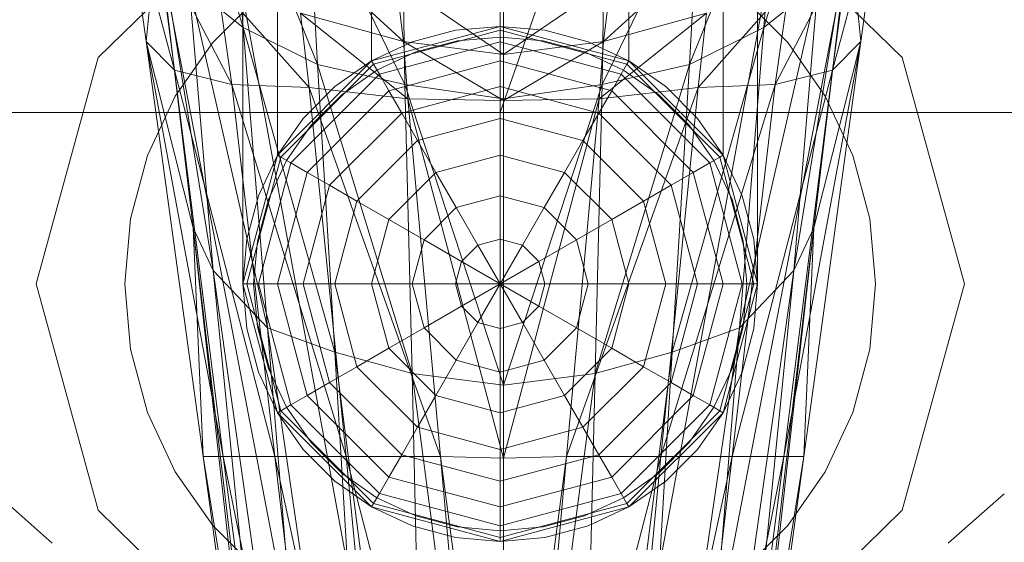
# Model space of a CAD drawing. Header units: metres. Extents: x 391.1 to 427.5, y 12.7 to 28.4.
# Tile 201 of 240: x 411.9763 to 412.0452, y 23.9879 to 24.0244. Entities that reach past the tile are written whole.
import ezdxf

# ---------------------------------------------------------------- set-up
doc = ezdxf.new("R2010")
doc.units = ezdxf.units.M
doc.layers.add('02_MOBILIARIO', color=7, linetype='Continuous', lineweight=18)
doc.layers.add('A-DETL-____-MBND', color=7, linetype='Continuous', lineweight=18)

# ---------------------------------------------------------------- blocks, each defined once
blk = doc.blocks.new('Family - Rentamans PS-1-153528-01_ENLLUMENAT_PS1')
at = {"layer": 'A-DETL-____-MBND', "color": 253, "true_color": 0xaaaaaa}
for p, q in [((0.218497, 0.265), (0.182758, 0.162272)), ((0.182758, 0.162272), (0.182758, 0.265)), ((0.164758, 0.150299), (0.164758, 0.245)), ((0.16717, 0.159299), (0.16717, 0.245)), ((0.16717, 0.159299), (0.16717, 0.245)), ((0.173758, 0.165887), (0.173758, 0.245)), ((0.173758, 0.165887), (0.173758, 0.245)), ((0.182758, 0.168299), (0.182758, 0.245)), ((0.182758, 0.168299), (0.182758, 0.245)), ((0.191758, 0.165887), (0.191758, 0.245)), ((0.191758, 0.165887), (0.191758, 0.245)), ((0.198347, 0.245), (0.198347, 0.159299)), ((0.198347, 0.159299), (0.198347, 0.245)), ((0.200758, 0.150299), (0.200758, 0.245)), ((0.164787, 0.168229), (0.159486, 0.185229)), ((0.206486, 0.185229), (0.201186, 0.168229)), ((0.162486, 0.182729), (0.172787, 0.126729)), ((0.162486, 0.182729), (0.172787, 0.126729)), ((0.193186, 0.126729), (0.203486, 0.182729)), ((0.193186, 0.126729), (0.203486, 0.182729)), ((0.169986, 0.165628), (0.163686, 0.181229)), ((0.164787, 0.168229), (0.163686, 0.181229)), ((0.202287, 0.181229), (0.195986, 0.165628)), ((0.202287, 0.181229), (0.201186, 0.168229)), ((0.167986, 0.126428), (0.157986, 0.178428)), ((0.157986, 0.178428), (0.167986, 0.126428)), ((0.207986, 0.178428), (0.197986, 0.126428)), ((0.207986, 0.178428), (0.197986, 0.126428)), ((0.166524, 0.177701), (0.154641, 0.166119)), ((0.154641, 0.166119), (0.166524, 0.177701)), ((0.157986, 0.167229), (0.156486, 0.178229)), ((0.159986, 0.165229), (0.156486, 0.178229)), ((0.176087, 0.164229), (0.169287, 0.178229)), ((0.169986, 0.165628), (0.169287, 0.178229)), ((0.196686, 0.178229), (0.189886, 0.164229)), ((0.195986, 0.165628), (0.196686, 0.178229)), ((0.198992, 0.177701), (0.210876, 0.166119)), ((0.210876, 0.166119), (0.198992, 0.177701)), ((0.205986, 0.165229), (0.209486, 0.178229)), ((0.209486, 0.178229), (0.207986, 0.167229)), ((0.176087, 0.164229), (0.175886, 0.176528)), ((0.189886, 0.164229), (0.190087, 0.176528)), ((0.182986, 0.163229), (0.182986, 0.175628)), ((0.157986, 0.167229), (0.158787, 0.175229)), ((0.162686, 0.151229), (0.158787, 0.175229)), ((0.161287, 0.154229), (0.158787, 0.175229)), ((0.207186, 0.175229), (0.203287, 0.151229)), ((0.207186, 0.175229), (0.204686, 0.154229)), ((0.207986, 0.167229), (0.207186, 0.175229)), ((0.159986, 0.165229), (0.158787, 0.174229)), ((0.163986, 0.164229), (0.158787, 0.174229)), ((0.168386, 0.174229), (0.175986, 0.167229)), ((0.197587, 0.174229), (0.189986, 0.167229)), ((0.201986, 0.164229), (0.207186, 0.174229)), ((0.207186, 0.174229), (0.205986, 0.165229)), ((0.164787, 0.168229), (0.160986, 0.171229)), ((0.166486, 0.147229), (0.160986, 0.171229)), ((0.162686, 0.151229), (0.160986, 0.171229)), ((0.163986, 0.164229), (0.162986, 0.171229)), ((0.169386, 0.164028), (0.162986, 0.171229)), ((0.175486, 0.171428), (0.182986, 0.166328)), ((0.175486, 0.171428), (0.175986, 0.167229)), ((0.190486, 0.171428), (0.182986, 0.166328)), ((0.190486, 0.171428), (0.189986, 0.167229)), ((0.196587, 0.164028), (0.202986, 0.171229)), ((0.204986, 0.171229), (0.199486, 0.147229)), ((0.204986, 0.171229), (0.201186, 0.168229)), ((0.202986, 0.171229), (0.201986, 0.164229)), ((0.203287, 0.151229), (0.204986, 0.171229)), ((0.162649, 0.167172), (0.165885, 0.170407)), ((0.162649, 0.167172), (0.165885, 0.170407)), ((0.199631, 0.170407), (0.202867, 0.167172)), ((0.199631, 0.170407), (0.202867, 0.167172)), ((0.182986, 0.169828), (0.182986, 0.166328)), ((0.175986, 0.167229), (0.168787, 0.169229)), ((0.168787, 0.169229), (0.176287, 0.163229)), ((0.168787, 0.169229), (0.169386, 0.164028)), ((0.197186, 0.169229), (0.189686, 0.163229)), ((0.189986, 0.167229), (0.197186, 0.169229)), ((0.197186, 0.169229), (0.196587, 0.164028)), ((0.169986, 0.165628), (0.164787, 0.168229)), ((0.171186, 0.145528), (0.164787, 0.168229)), ((0.166486, 0.147229), (0.164787, 0.168229)), ((0.173758, 0.165887), (0.182758, 0.168299)), ((0.173758, 0.165887), (0.182758, 0.168299)), ((0.182758, 0.168299), (0.173758, 0.165887)), ((0.173758, 0.165887), (0.182758, 0.168299)), ((0.182758, 0.168025), (0.173895, 0.16565)), ((0.179632, 0.168025), (0.176602, 0.167213)), ((0.176602, 0.167213), (0.179632, 0.168025)), ((0.182758, 0.168299), (0.179632, 0.168025)), ((0.179632, 0.168025), (0.182758, 0.168299)), ((0.182758, 0.168025), (0.182758, 0.168299)), ((0.182758, 0.168299), (0.191758, 0.165887)), ((0.191758, 0.165887), (0.182758, 0.168299)), ((0.182758, 0.168299), (0.191758, 0.165887)), ((0.182758, 0.168299), (0.191758, 0.165887)), ((0.185884, 0.168025), (0.182758, 0.168299)), ((0.182758, 0.168299), (0.185884, 0.168025)), ((0.191621, 0.16565), (0.182758, 0.168025)), ((0.182758, 0.167213), (0.182758, 0.168025)), ((0.188914, 0.167213), (0.185884, 0.168025)), ((0.185884, 0.168025), (0.188914, 0.167213)), ((0.201186, 0.168229), (0.194787, 0.145528)), ((0.201186, 0.168229), (0.195986, 0.165628)), ((0.201186, 0.168229), (0.199486, 0.147229)), ((0.179763, 0.167286), (0.182758, 0.167549)), ((0.179763, 0.167286), (0.182758, 0.167549)), ((0.182758, 0.167549), (0.185754, 0.167286)), ((0.182758, 0.167549), (0.185754, 0.167286)), ((0.161287, 0.154229), (0.157986, 0.167229)), ((0.161986, 0.138229), (0.157986, 0.167229)), ((0.157986, 0.167229), (0.159986, 0.165229)), ((0.163386, 0.138229), (0.157986, 0.167229)), ((0.160025, 0.163424), (0.162649, 0.167172)), ((0.160025, 0.163424), (0.162649, 0.167172)), ((0.176602, 0.167213), (0.173758, 0.165887)), ((0.173758, 0.165887), (0.176602, 0.167213)), ((0.182758, 0.167213), (0.174301, 0.164947)), ((0.182986, 0.166328), (0.175986, 0.167229)), ((0.175986, 0.167229), (0.182986, 0.163128)), ((0.175986, 0.167229), (0.176287, 0.163229)), ((0.176858, 0.166508), (0.179763, 0.167286)), ((0.176858, 0.166508), (0.179763, 0.167286)), ((0.191215, 0.164947), (0.182758, 0.167213)), ((0.182758, 0.165887), (0.182758, 0.167213)), ((0.182986, 0.166328), (0.189986, 0.167229)), ((0.189986, 0.167229), (0.182986, 0.163128)), ((0.185754, 0.167286), (0.188658, 0.166508)), ((0.185754, 0.167286), (0.188658, 0.166508)), ((0.191758, 0.165887), (0.188914, 0.167213)), ((0.188914, 0.167213), (0.191758, 0.165887)), ((0.189986, 0.167229), (0.189686, 0.163229)), ((0.202587, 0.138229), (0.207986, 0.167229)), ((0.202867, 0.167172), (0.205491, 0.163424)), ((0.202867, 0.167172), (0.205491, 0.163424)), ((0.207986, 0.167229), (0.203986, 0.138229)), ((0.207986, 0.167229), (0.204686, 0.154229)), ((0.205986, 0.165229), (0.207986, 0.167229)), ((0.154641, 0.166119), (0.150291, 0.150299)), ((0.150291, 0.150299), (0.154641, 0.166119)), ((0.174133, 0.165237), (0.176858, 0.166508)), ((0.174133, 0.165237), (0.176858, 0.166508)), ((0.182986, 0.166328), (0.182986, 0.163128)), ((0.188658, 0.166508), (0.191383, 0.165237)), ((0.188658, 0.166508), (0.191383, 0.165237)), ((0.210876, 0.166119), (0.215226, 0.150299)), ((0.215226, 0.150299), (0.210876, 0.166119)), ((0.16717, 0.159299), (0.173758, 0.165887)), ((0.16717, 0.159299), (0.173758, 0.165887)), ((0.173758, 0.165887), (0.16717, 0.159299)), ((0.16717, 0.159299), (0.173758, 0.165887)), ((0.173895, 0.16565), (0.167406, 0.159162)), ((0.176087, 0.164229), (0.169986, 0.165628)), ((0.176587, 0.144028), (0.169986, 0.165628)), ((0.171186, 0.145528), (0.169986, 0.165628)), ((0.173758, 0.165887), (0.171188, 0.164087)), ((0.171188, 0.164087), (0.173758, 0.165887)), ((0.173758, 0.165887), (0.173895, 0.16565)), ((0.173895, 0.16565), (0.174301, 0.164947)), ((0.182758, 0.165887), (0.174964, 0.163799)), ((0.190552, 0.163799), (0.182758, 0.165887)), ((0.182758, 0.164087), (0.182758, 0.165887)), ((0.195986, 0.165628), (0.189386, 0.144028)), ((0.195986, 0.165628), (0.189886, 0.164229)), ((0.191621, 0.16565), (0.191215, 0.164947)), ((0.191758, 0.165887), (0.191621, 0.16565)), ((0.19811, 0.159162), (0.191621, 0.16565)), ((0.191758, 0.165887), (0.198347, 0.159299)), ((0.198347, 0.159299), (0.191758, 0.165887)), ((0.191758, 0.165887), (0.198347, 0.159299)), ((0.191758, 0.165887), (0.198347, 0.159299)), ((0.194328, 0.164087), (0.191758, 0.165887)), ((0.191758, 0.165887), (0.194328, 0.164087)), ((0.194787, 0.145528), (0.195986, 0.165628)), ((0.163386, 0.138229), (0.159986, 0.165229)), ((0.159986, 0.165229), (0.163986, 0.164229)), ((0.166986, 0.138229), (0.159986, 0.165229)), ((0.174301, 0.164947), (0.16811, 0.158756)), ((0.17167, 0.163513), (0.174133, 0.165237)), ((0.17167, 0.163513), (0.174133, 0.165237)), ((0.174301, 0.164947), (0.174964, 0.163799)), ((0.191215, 0.164947), (0.190552, 0.163799)), ((0.197406, 0.158756), (0.191215, 0.164947)), ((0.191383, 0.165237), (0.193846, 0.163513)), ((0.191383, 0.165237), (0.193846, 0.163513)), ((0.198986, 0.138229), (0.205986, 0.165229)), ((0.201986, 0.164229), (0.205986, 0.165229)), ((0.205986, 0.165229), (0.202587, 0.138229)), ((0.166986, 0.138229), (0.163986, 0.164229)), ((0.163986, 0.164229), (0.169386, 0.164028)), ((0.171986, 0.138229), (0.163986, 0.164229)), ((0.171188, 0.164087), (0.168969, 0.161869)), ((0.168969, 0.161869), (0.171188, 0.164087)), ((0.176287, 0.163229), (0.169386, 0.164028)), ((0.169386, 0.164028), (0.178587, 0.138229)), ((0.169386, 0.164028), (0.171986, 0.138229)), ((0.182758, 0.164087), (0.175864, 0.16224)), ((0.182986, 0.163229), (0.176087, 0.164229)), ((0.182986, 0.143229), (0.176087, 0.164229)), ((0.176587, 0.144028), (0.176087, 0.164229)), ((0.189653, 0.16224), (0.182758, 0.164087)), ((0.182758, 0.161869), (0.182758, 0.164087)), ((0.189886, 0.164229), (0.182986, 0.163229)), ((0.189886, 0.164229), (0.182986, 0.143229)), ((0.187386, 0.138229), (0.196587, 0.164028)), ((0.189386, 0.144028), (0.189886, 0.164229)), ((0.189686, 0.163229), (0.196587, 0.164028)), ((0.193986, 0.138229), (0.201986, 0.164229)), ((0.196587, 0.164028), (0.193986, 0.138229)), ((0.196547, 0.161869), (0.194328, 0.164087)), ((0.194328, 0.164087), (0.196547, 0.161869)), ((0.196587, 0.164028), (0.201986, 0.164229)), ((0.201986, 0.164229), (0.198986, 0.138229)), ((0.158091, 0.159277), (0.160025, 0.163424)), ((0.158091, 0.159277), (0.160025, 0.163424)), ((0.174964, 0.163799), (0.169258, 0.158093)), ((0.169544, 0.161387), (0.17167, 0.163513)), ((0.169544, 0.161387), (0.17167, 0.163513)), ((0.174964, 0.163799), (0.175864, 0.16224)), ((0.182986, 0.163128), (0.176287, 0.163229)), ((0.176287, 0.163229), (0.182986, 0.138128)), ((0.176287, 0.163229), (0.178587, 0.138229)), ((0.182986, 0.143229), (0.182986, 0.163229)), ((0.182986, 0.163128), (0.189686, 0.163229)), ((0.189686, 0.163229), (0.182986, 0.138128)), ((0.189686, 0.163229), (0.187386, 0.138229)), ((0.190552, 0.163799), (0.189653, 0.16224)), ((0.196258, 0.158093), (0.190552, 0.163799)), ((0.193846, 0.163513), (0.195972, 0.161387)), ((0.193846, 0.163513), (0.195972, 0.161387)), ((0.205491, 0.163424), (0.207425, 0.159277)), ((0.205491, 0.163424), (0.207425, 0.159277)), ((0.182986, 0.163128), (0.182986, 0.138128)), ((0.182758, 0.162272), (0.141568, 0.162272)), ((0.168969, 0.161869), (0.16717, 0.159299)), ((0.16717, 0.159299), (0.168969, 0.161869)), ((0.175864, 0.16224), (0.170817, 0.157193)), ((0.175864, 0.16224), (0.176973, 0.160319)), ((0.182758, 0.161869), (0.176973, 0.160319)), ((0.223949, 0.162272), (0.182758, 0.162272)), ((0.188543, 0.160319), (0.182758, 0.161869)), ((0.182758, 0.159299), (0.182758, 0.161869)), ((0.189653, 0.16224), (0.188543, 0.160319)), ((0.1947, 0.157193), (0.189653, 0.16224)), ((0.198347, 0.159299), (0.196547, 0.161869)), ((0.196547, 0.161869), (0.198347, 0.159299)), ((0.167819, 0.158924), (0.169544, 0.161387)), ((0.167819, 0.158924), (0.169544, 0.161387)), ((0.195972, 0.161387), (0.197697, 0.158924)), ((0.195972, 0.161387), (0.197697, 0.158924)), ((0.176973, 0.160319), (0.172738, 0.156084)), ((0.176973, 0.160319), (0.178258, 0.158093)), ((0.188543, 0.160319), (0.187258, 0.158093)), ((0.192778, 0.156084), (0.188543, 0.160319)), ((0.156907, 0.154857), (0.158091, 0.159277)), ((0.156907, 0.154857), (0.158091, 0.159277)), ((0.164758, 0.150299), (0.16717, 0.159299)), ((0.164758, 0.150299), (0.16717, 0.159299)), ((0.164758, 0.150299), (0.16717, 0.159299)), ((0.16717, 0.159299), (0.164758, 0.150299)), ((0.167406, 0.159162), (0.165032, 0.150299)), ((0.16717, 0.159299), (0.165844, 0.156455)), ((0.165844, 0.156455), (0.16717, 0.159299)), ((0.16717, 0.159299), (0.167406, 0.159162)), ((0.167406, 0.159162), (0.16811, 0.158756)), ((0.182758, 0.159299), (0.178258, 0.158093)), ((0.187258, 0.158093), (0.182758, 0.159299)), ((0.182758, 0.156455), (0.182758, 0.159299)), ((0.19811, 0.159162), (0.197406, 0.158756)), ((0.198347, 0.159299), (0.19811, 0.159162)), ((0.200485, 0.150299), (0.19811, 0.159162)), ((0.198347, 0.159299), (0.200758, 0.150299)), ((0.198347, 0.159299), (0.200758, 0.150299)), ((0.200758, 0.150299), (0.198347, 0.159299)), ((0.198347, 0.159299), (0.200758, 0.150299)), ((0.199673, 0.156455), (0.198347, 0.159299)), ((0.198347, 0.159299), (0.199673, 0.156455)), ((0.207425, 0.159277), (0.208609, 0.154857)), ((0.207425, 0.159277), (0.208609, 0.154857)), ((0.16811, 0.158756), (0.165844, 0.150299)), ((0.166548, 0.156198), (0.167819, 0.158924)), ((0.166548, 0.156198), (0.167819, 0.158924)), ((0.16811, 0.158756), (0.169258, 0.158093)), ((0.197406, 0.158756), (0.196258, 0.158093)), ((0.199673, 0.150299), (0.197406, 0.158756)), ((0.197697, 0.158924), (0.198968, 0.156198)), ((0.197697, 0.158924), (0.198968, 0.156198)), ((0.169258, 0.158093), (0.16717, 0.150299)), ((0.169258, 0.158093), (0.170817, 0.157193)), ((0.178258, 0.158093), (0.174964, 0.154799)), ((0.178258, 0.158093), (0.17968, 0.15563)), ((0.187258, 0.158093), (0.185836, 0.15563)), ((0.190552, 0.154799), (0.187258, 0.158093)), ((0.196258, 0.158093), (0.1947, 0.157193)), ((0.198347, 0.150299), (0.196258, 0.158093)), ((0.170817, 0.157193), (0.168969, 0.150299)), ((0.170817, 0.157193), (0.172738, 0.156084)), ((0.1947, 0.157193), (0.192778, 0.156084)), ((0.196547, 0.150299), (0.1947, 0.157193)), ((0.165844, 0.156455), (0.165032, 0.153424)), ((0.165032, 0.153424), (0.165844, 0.156455)), ((0.182758, 0.156455), (0.17968, 0.15563)), ((0.185836, 0.15563), (0.182758, 0.156455)), ((0.182758, 0.153424), (0.182758, 0.156455)), ((0.200485, 0.153424), (0.199673, 0.156455)), ((0.199673, 0.156455), (0.200485, 0.153424)), ((0.16577, 0.153294), (0.166548, 0.156198)), ((0.16577, 0.153294), (0.166548, 0.156198)), ((0.172738, 0.156084), (0.171188, 0.150299)), ((0.172738, 0.156084), (0.174964, 0.154799)), ((0.17968, 0.15563), (0.177427, 0.153377)), ((0.17968, 0.15563), (0.181195, 0.153005)), ((0.185836, 0.15563), (0.184321, 0.153005)), ((0.18809, 0.153377), (0.185836, 0.15563)), ((0.192778, 0.156084), (0.190552, 0.154799)), ((0.194328, 0.150299), (0.192778, 0.156084)), ((0.198968, 0.156198), (0.199746, 0.153294)), ((0.198968, 0.156198), (0.199746, 0.153294)), ((0.156508, 0.150299), (0.156907, 0.154857)), ((0.156508, 0.150299), (0.156907, 0.154857)), ((0.174964, 0.154799), (0.173758, 0.150299)), ((0.174964, 0.154799), (0.177427, 0.153377)), ((0.190552, 0.154799), (0.18809, 0.153377)), ((0.191758, 0.150299), (0.190552, 0.154799)), ((0.208609, 0.154857), (0.209008, 0.150299)), ((0.208609, 0.154857), (0.209008, 0.150299)), ((0.162686, 0.151229), (0.161287, 0.154229)), ((0.168386, 0.094229), (0.161287, 0.154229)), ((0.167986, 0.094229), (0.161287, 0.154229)), ((0.161287, 0.154229), (0.161986, 0.138229)), ((0.167986, 0.094229), (0.161287, 0.154229)), ((0.204686, 0.154229), (0.197587, 0.094229)), ((0.204686, 0.154229), (0.197986, 0.094229)), ((0.197986, 0.094229), (0.204686, 0.154229)), ((0.204686, 0.154229), (0.203287, 0.151229)), ((0.203986, 0.138229), (0.204686, 0.154229)), ((0.165032, 0.153424), (0.164758, 0.150299)), ((0.164758, 0.150299), (0.165032, 0.153424)), ((0.165508, 0.150299), (0.16577, 0.153294)), ((0.165508, 0.150299), (0.16577, 0.153294)), ((0.177427, 0.153377), (0.176602, 0.150299)), ((0.177427, 0.153377), (0.180051, 0.151861)), ((0.181195, 0.153005), (0.180051, 0.151861)), ((0.182758, 0.153424), (0.181195, 0.153005)), ((0.181195, 0.153005), (0.182758, 0.150299)), ((0.184321, 0.153005), (0.182758, 0.153424)), ((0.182758, 0.150299), (0.182758, 0.153424)), ((0.184321, 0.153005), (0.182758, 0.150299)), ((0.185465, 0.151861), (0.184321, 0.153005)), ((0.18809, 0.153377), (0.185465, 0.151861)), ((0.188914, 0.150299), (0.18809, 0.153377)), ((0.199746, 0.153294), (0.200008, 0.150299)), ((0.199746, 0.153294), (0.200008, 0.150299)), ((0.200758, 0.150299), (0.200485, 0.153424)), ((0.200485, 0.153424), (0.200758, 0.150299)), ((0.180051, 0.151861), (0.179632, 0.150299)), ((0.180051, 0.151861), (0.182758, 0.150299)), ((0.185465, 0.151861), (0.182758, 0.150299)), ((0.185884, 0.150299), (0.185465, 0.151861)), ((0.166486, 0.147229), (0.162686, 0.151229)), ((0.170787, 0.094229), (0.162686, 0.151229)), ((0.168386, 0.094229), (0.162686, 0.151229)), ((0.203287, 0.151229), (0.195186, 0.094229)), ((0.197587, 0.094229), (0.203287, 0.151229)), ((0.203287, 0.151229), (0.199486, 0.147229)), ((0.154641, 0.134478), (0.150291, 0.150299)), ((0.154641, 0.134478), (0.150291, 0.150299)), ((0.156907, 0.14574), (0.156508, 0.150299)), ((0.156907, 0.14574), (0.156508, 0.150299)), ((0.16717, 0.141299), (0.164758, 0.150299)), ((0.164758, 0.150299), (0.165032, 0.150299)), ((0.16717, 0.141299), (0.164758, 0.150299)), ((0.164758, 0.150299), (0.165032, 0.147173)), ((0.165032, 0.147173), (0.164758, 0.150299)), ((0.165032, 0.150299), (0.167406, 0.141435)), ((0.165032, 0.150299), (0.165844, 0.150299)), ((0.16577, 0.147303), (0.165508, 0.150299)), ((0.16577, 0.147303), (0.165508, 0.150299)), ((0.165844, 0.150299), (0.16811, 0.141841)), ((0.165844, 0.150299), (0.16717, 0.150299)), ((0.16717, 0.150299), (0.169258, 0.142504)), ((0.16717, 0.150299), (0.168969, 0.150299)), ((0.168969, 0.150299), (0.170817, 0.143404)), ((0.168969, 0.150299), (0.171188, 0.150299)), ((0.171188, 0.150299), (0.172738, 0.144513)), ((0.171188, 0.150299), (0.173758, 0.150299)), ((0.173758, 0.150299), (0.174964, 0.145799)), ((0.173758, 0.150299), (0.176602, 0.150299)), ((0.176602, 0.150299), (0.177427, 0.14722)), ((0.176602, 0.150299), (0.179632, 0.150299)), ((0.179632, 0.150299), (0.180051, 0.148736)), ((0.179632, 0.150299), (0.182758, 0.150299)), ((0.180051, 0.148736), (0.182758, 0.150299)), ((0.181195, 0.147592), (0.182758, 0.150299)), ((0.185884, 0.150299), (0.182758, 0.150299)), ((0.185465, 0.148736), (0.182758, 0.150299)), ((0.184321, 0.147592), (0.182758, 0.150299)), ((0.182758, 0.147173), (0.182758, 0.150299)), ((0.185465, 0.148736), (0.185884, 0.150299)), ((0.188914, 0.150299), (0.185884, 0.150299)), ((0.18809, 0.14722), (0.188914, 0.150299)), ((0.191758, 0.150299), (0.188914, 0.150299)), ((0.190552, 0.145799), (0.191758, 0.150299)), ((0.194328, 0.150299), (0.191758, 0.150299)), ((0.192778, 0.144513), (0.194328, 0.150299)), ((0.196547, 0.150299), (0.194328, 0.150299)), ((0.1947, 0.143404), (0.196547, 0.150299)), ((0.196258, 0.142504), (0.198347, 0.150299)), ((0.198347, 0.150299), (0.196547, 0.150299)), ((0.197406, 0.141841), (0.199673, 0.150299)), ((0.19811, 0.141435), (0.200485, 0.150299)), ((0.199673, 0.150299), (0.198347, 0.150299)), ((0.200758, 0.150299), (0.198347, 0.141299)), ((0.200758, 0.150299), (0.198347, 0.141299)), ((0.200485, 0.150299), (0.199673, 0.150299)), ((0.200008, 0.150299), (0.199746, 0.147303)), ((0.200008, 0.150299), (0.199746, 0.147303)), ((0.200758, 0.150299), (0.200485, 0.150299)), ((0.200485, 0.147173), (0.200758, 0.150299)), ((0.200758, 0.150299), (0.200485, 0.147173)), ((0.209008, 0.150299), (0.208609, 0.14574)), ((0.209008, 0.150299), (0.208609, 0.14574)), ((0.215226, 0.150299), (0.210876, 0.134478)), ((0.210876, 0.134478), (0.215226, 0.150299)), ((0.177427, 0.14722), (0.180051, 0.148736)), ((0.180051, 0.148736), (0.181195, 0.147592)), ((0.184321, 0.147592), (0.185465, 0.148736)), ((0.18809, 0.14722), (0.185465, 0.148736)), ((0.17968, 0.144967), (0.181195, 0.147592)), ((0.181195, 0.147592), (0.182758, 0.147173)), ((0.182758, 0.147173), (0.184321, 0.147592)), ((0.185836, 0.144967), (0.184321, 0.147592)), ((0.165032, 0.147173), (0.165844, 0.144142)), ((0.165844, 0.144142), (0.165032, 0.147173)), ((0.166548, 0.144399), (0.16577, 0.147303)), ((0.166548, 0.144399), (0.16577, 0.147303)), ((0.171186, 0.145528), (0.166486, 0.147229)), ((0.174287, 0.094229), (0.166486, 0.147229)), ((0.170787, 0.094229), (0.166486, 0.147229)), ((0.174964, 0.145799), (0.177427, 0.14722)), ((0.177427, 0.14722), (0.17968, 0.144967)), ((0.182758, 0.144142), (0.182758, 0.147173)), ((0.185836, 0.144967), (0.18809, 0.14722)), ((0.190552, 0.145799), (0.18809, 0.14722)), ((0.199486, 0.147229), (0.191686, 0.094229)), ((0.199486, 0.147229), (0.194787, 0.145528)), ((0.199486, 0.147229), (0.195186, 0.094229)), ((0.199746, 0.147303), (0.198968, 0.144399)), ((0.199746, 0.147303), (0.198968, 0.144399)), ((0.199673, 0.144142), (0.200485, 0.147173)), ((0.200485, 0.147173), (0.199673, 0.144142)), ((0.158091, 0.14132), (0.156907, 0.14574)), ((0.158091, 0.14132), (0.156907, 0.14574)), ((0.176587, 0.144028), (0.171186, 0.145528)), ((0.177787, 0.094229), (0.171186, 0.145528)), ((0.174287, 0.094229), (0.171186, 0.145528)), ((0.172738, 0.144513), (0.174964, 0.145799)), ((0.174964, 0.145799), (0.178258, 0.142504)), ((0.187258, 0.142504), (0.190552, 0.145799)), ((0.194787, 0.145528), (0.188186, 0.094229)), ((0.194787, 0.145528), (0.189386, 0.144028)), ((0.192778, 0.144513), (0.190552, 0.145799)), ((0.191686, 0.094229), (0.194787, 0.145528)), ((0.208609, 0.14574), (0.207425, 0.14132)), ((0.208609, 0.14574), (0.207425, 0.14132)), ((0.178258, 0.142504), (0.17968, 0.144967)), ((0.17968, 0.144967), (0.182758, 0.144142)), ((0.182758, 0.144142), (0.185836, 0.144967)), ((0.187258, 0.142504), (0.185836, 0.144967)), ((0.165844, 0.144142), (0.16717, 0.141299)), ((0.16717, 0.141299), (0.165844, 0.144142)), ((0.167819, 0.141674), (0.166548, 0.144399)), ((0.167819, 0.141674), (0.166548, 0.144399)), ((0.170817, 0.143404), (0.172738, 0.144513)), ((0.172738, 0.144513), (0.176973, 0.140278)), ((0.182986, 0.143229), (0.176587, 0.144028)), ((0.182986, 0.095729), (0.176587, 0.144028)), ((0.177787, 0.094229), (0.176587, 0.144028)), ((0.182758, 0.141299), (0.182758, 0.144142)), ((0.189386, 0.144028), (0.182986, 0.143229)), ((0.189386, 0.144028), (0.182986, 0.095729)), ((0.188186, 0.094229), (0.189386, 0.144028)), ((0.188543, 0.140278), (0.192778, 0.144513)), ((0.1947, 0.143404), (0.192778, 0.144513)), ((0.198968, 0.144399), (0.197697, 0.141674)), ((0.198968, 0.144399), (0.197697, 0.141674)), ((0.198347, 0.141299), (0.199673, 0.144142)), ((0.199673, 0.144142), (0.198347, 0.141299)), ((0.169258, 0.142504), (0.170817, 0.143404)), ((0.170817, 0.143404), (0.175864, 0.138357)), ((0.182986, 0.095729), (0.182986, 0.143229)), ((0.189653, 0.138357), (0.1947, 0.143404)), ((0.196258, 0.142504), (0.1947, 0.143404)), ((0.16811, 0.141841), (0.169258, 0.142504)), ((0.169258, 0.142504), (0.174964, 0.136799)), ((0.176973, 0.140278), (0.178258, 0.142504)), ((0.178258, 0.142504), (0.182758, 0.141299)), ((0.182758, 0.141299), (0.187258, 0.142504)), ((0.188543, 0.140278), (0.187258, 0.142504)), ((0.190552, 0.136799), (0.196258, 0.142504)), ((0.197406, 0.141841), (0.196258, 0.142504)), ((0.160025, 0.137174), (0.158091, 0.14132)), ((0.160025, 0.137174), (0.158091, 0.14132)), ((0.16717, 0.141299), (0.167406, 0.141435)), ((0.173758, 0.13471), (0.16717, 0.141299)), ((0.173758, 0.13471), (0.16717, 0.141299)), ((0.16717, 0.141299), (0.168969, 0.138728)), ((0.168969, 0.138728), (0.16717, 0.141299)), ((0.167406, 0.141435), (0.16811, 0.141841)), ((0.167406, 0.141435), (0.173895, 0.134947)), ((0.169544, 0.13921), (0.167819, 0.141674)), ((0.169544, 0.13921), (0.167819, 0.141674)), ((0.16811, 0.141841), (0.174301, 0.13565)), ((0.182758, 0.138728), (0.182758, 0.141299)), ((0.191215, 0.13565), (0.197406, 0.141841)), ((0.191621, 0.134947), (0.19811, 0.141435)), ((0.198347, 0.141299), (0.191758, 0.13471)), ((0.198347, 0.141299), (0.191758, 0.13471)), ((0.197697, 0.141674), (0.195972, 0.13921)), ((0.197697, 0.141674), (0.195972, 0.13921)), ((0.196547, 0.138728), (0.198347, 0.141299)), ((0.198347, 0.141299), (0.196547, 0.138728)), ((0.19811, 0.141435), (0.197406, 0.141841)), ((0.198347, 0.141299), (0.19811, 0.141435)), ((0.207425, 0.14132), (0.205491, 0.137174)), ((0.207425, 0.14132), (0.205491, 0.137174)), ((0.175864, 0.138357), (0.176973, 0.140278)), ((0.176973, 0.140278), (0.182758, 0.138728)), ((0.182758, 0.138728), (0.188543, 0.140278)), ((0.189653, 0.138357), (0.188543, 0.140278)), ((0.17167, 0.137084), (0.169544, 0.13921)), ((0.17167, 0.137084), (0.169544, 0.13921)), ((0.195972, 0.13921), (0.193846, 0.137084)), ((0.195972, 0.13921), (0.193846, 0.137084)), ((0.168969, 0.138728), (0.171188, 0.13651)), ((0.171188, 0.13651), (0.168969, 0.138728)), ((0.182758, 0.13651), (0.182758, 0.138728)), ((0.194328, 0.13651), (0.196547, 0.138728)), ((0.196547, 0.138728), (0.194328, 0.13651)), ((0.167986, 0.094229), (0.161986, 0.138229)), ((0.161986, 0.138229), (0.163386, 0.138229)), ((0.168986, 0.094729), (0.161986, 0.138229)), ((0.168986, 0.094729), (0.163386, 0.138229)), ((0.163386, 0.138229), (0.166986, 0.138229)), ((0.171986, 0.095828), (0.163386, 0.138229)), ((0.171986, 0.095828), (0.166986, 0.138229)), ((0.166986, 0.138229), (0.171986, 0.138229)), ((0.166986, 0.138229), (0.175886, 0.097428)), ((0.178587, 0.138229), (0.171986, 0.138229)), ((0.171986, 0.138229), (0.181986, 0.099828)), ((0.171986, 0.138229), (0.175886, 0.097428)), ((0.174964, 0.136799), (0.175864, 0.138357)), ((0.175864, 0.138357), (0.182758, 0.13651)), ((0.182986, 0.138128), (0.178587, 0.138229)), ((0.178587, 0.138229), (0.182986, 0.105229)), ((0.178587, 0.138229), (0.181986, 0.099828)), ((0.182758, 0.13651), (0.189653, 0.138357)), ((0.182986, 0.138128), (0.187386, 0.138229)), ((0.182986, 0.105229), (0.187386, 0.138229)), ((0.182986, 0.138128), (0.182986, 0.105229)), ((0.187386, 0.138229), (0.183986, 0.099828)), ((0.183986, 0.099828), (0.193986, 0.138229)), ((0.187386, 0.138229), (0.193986, 0.138229)), ((0.190552, 0.136799), (0.189653, 0.138357)), ((0.193986, 0.138229), (0.190087, 0.097428)), ((0.190087, 0.097428), (0.198986, 0.138229)), ((0.193986, 0.138229), (0.198986, 0.138229)), ((0.198986, 0.138229), (0.193986, 0.095828)), ((0.193986, 0.095828), (0.202587, 0.138229)), ((0.203986, 0.138229), (0.196986, 0.094729)), ((0.202587, 0.138229), (0.196986, 0.094729)), ((0.203986, 0.138229), (0.197986, 0.094229)), ((0.198986, 0.138229), (0.202587, 0.138229)), ((0.202587, 0.138229), (0.203986, 0.138229)), ((0.162649, 0.133425), (0.160025, 0.137174)), ((0.162649, 0.133425), (0.160025, 0.137174)), ((0.174133, 0.13536), (0.17167, 0.137084)), ((0.174133, 0.13536), (0.17167, 0.137084)), ((0.193846, 0.137084), (0.191383, 0.13536)), ((0.193846, 0.137084), (0.191383, 0.13536)), ((0.205491, 0.137174), (0.202867, 0.133425)), ((0.205491, 0.137174), (0.202867, 0.133425)), ((0.171188, 0.13651), (0.173758, 0.13471)), ((0.173758, 0.13471), (0.171188, 0.13651)), ((0.174301, 0.13565), (0.174964, 0.136799)), ((0.174964, 0.136799), (0.182758, 0.13471)), ((0.182758, 0.13471), (0.190552, 0.136799)), ((0.182758, 0.13471), (0.182758, 0.13651)), ((0.191215, 0.13565), (0.190552, 0.136799)), ((0.191758, 0.13471), (0.194328, 0.13651)), ((0.194328, 0.13651), (0.191758, 0.13471)), ((0.151431, 0.132184), (0.147507, 0.135634)), ((0.173895, 0.134947), (0.174301, 0.13565)), ((0.176858, 0.134089), (0.174133, 0.13536)), ((0.176858, 0.134089), (0.174133, 0.13536)), ((0.174301, 0.13565), (0.182758, 0.133384)), ((0.182758, 0.133384), (0.191215, 0.13565)), ((0.191383, 0.13536), (0.188658, 0.134089)), ((0.191383, 0.13536), (0.188658, 0.134089)), ((0.191621, 0.134947), (0.191215, 0.13565)), ((0.218009, 0.135634), (0.214085, 0.132184)), ((0.166524, 0.122896), (0.154641, 0.134478)), ((0.154641, 0.134478), (0.166524, 0.122896)), ((0.173758, 0.13471), (0.173895, 0.134947)), ((0.182758, 0.132299), (0.173758, 0.13471)), ((0.182758, 0.132299), (0.173758, 0.13471)), ((0.173758, 0.13471), (0.176602, 0.133384)), ((0.176602, 0.133384), (0.173758, 0.13471)), ((0.173895, 0.134947), (0.182758, 0.132572)), ((0.182758, 0.132572), (0.191621, 0.134947)), ((0.191758, 0.13471), (0.182758, 0.132299)), ((0.182758, 0.133384), (0.182758, 0.13471)), ((0.191758, 0.13471), (0.182758, 0.132299)), ((0.188914, 0.133384), (0.191758, 0.13471)), ((0.191758, 0.13471), (0.188914, 0.133384)), ((0.191758, 0.13471), (0.191621, 0.134947)), ((0.210876, 0.134478), (0.198992, 0.122896)), ((0.198992, 0.122896), (0.210876, 0.134478)), ((0.179763, 0.133311), (0.176858, 0.134089)), ((0.179763, 0.133311), (0.176858, 0.134089)), ((0.188658, 0.134089), (0.185754, 0.133311)), ((0.188658, 0.134089), (0.185754, 0.133311)), ((0.165885, 0.13019), (0.162649, 0.133425)), ((0.165885, 0.13019), (0.162649, 0.133425)), ((0.176602, 0.133384), (0.179632, 0.132572)), ((0.179632, 0.132572), (0.176602, 0.133384)), ((0.182758, 0.133049), (0.179763, 0.133311)), ((0.182758, 0.133049), (0.179763, 0.133311)), ((0.182758, 0.132572), (0.182758, 0.133384)), ((0.185754, 0.133311), (0.182758, 0.133049)), ((0.185754, 0.133311), (0.182758, 0.133049)), ((0.185884, 0.132572), (0.188914, 0.133384)), ((0.188914, 0.133384), (0.185884, 0.132572)), ((0.202867, 0.133425), (0.199631, 0.13019)), ((0.202867, 0.133425), (0.199631, 0.13019)), ((0.179632, 0.132572), (0.182758, 0.132299)), ((0.182758, 0.132299), (0.179632, 0.132572)), ((0.182758, 0.132299), (0.182758, 0.132572)), ((0.182758, 0.132299), (0.185884, 0.132572)), ((0.185884, 0.132572), (0.182758, 0.132299))]:
    blk.add_line(p, q, dxfattribs=at)
blk = doc.blocks.new('LONDR55-XX_ZZ-ARQ-CAA-M3D-Londres55_ifc-1-01_ENLLUMENAT_PS1')
at = {"layer": '02_MOBILIARIO', "color": 253, "lineweight": 18, "true_color": 0xaaaaaa}
blk.add_blockref('Family - Rentamans PS-1-153528-01_ENLLUMENAT_PS1', (411.827143, 23.855661), dxfattribs=at)

msp = doc.modelspace()

# ---------------------------------------------------------------- block references
at = {"lineweight": 5}
msp.add_blockref('LONDR55-XX_ZZ-ARQ-CAA-M3D-Londres55_ifc-1-01_ENLLUMENAT_PS1', (0, 0), dxfattribs=at)

doc.saveas('drawing.dxf')
